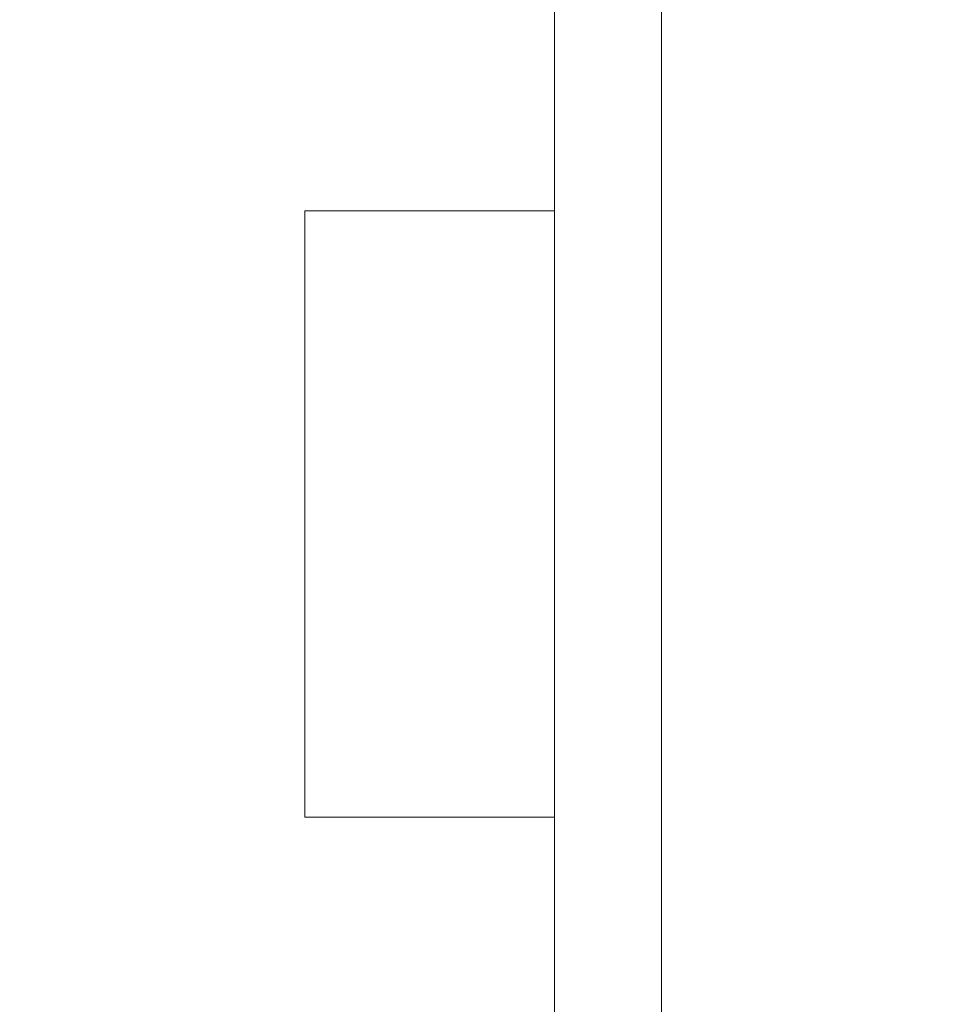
# Model space of a CAD drawing. Header units: metres. Extents: x -3.6 to 90.7, y -11.1 to 18.
# Tile 239 of 256: x 15.12 to 15.378, y 11.82 to 12.096. Entities that reach past the tile are written whole.
import ezdxf

# ---------------------------------------------------------------- set-up
doc = ezdxf.new("R2010")
doc.units = ezdxf.units.M
doc.header["$MEASUREMENT"] = 0
doc.linetypes.add('Wipeout_Contour', pattern=[1, 0, -1])
doc.layers.add('152 - Bemaßung_ Beschriftung.Ausbau', color=7, linetype='Continuous')
doc.layers.add('701 - Einrichtung.Möbel', color=7, linetype='Continuous')
doc.styles.add('ERSTELLTER_STIL_2', font='txt')
doc.dimstyles.new('ERSTELLTER_STIL__3', dxfattribs={"dimtxt": 0.1, "dimasz": 0.0532, "dimexe": 0.18, "dimexo": 0.0625, "dimgap": 0, "dimtad": 1, "dimtih": 1, "dimtoh": 1, "dimzin": 0, "dimdsep": 46, "dimtxsty": 'ERSTELLTER_STIL_2', "dimblk": 'ARROWHEAD_2', "dimblk1": 'ARROWHEAD_2', "dimblk2": 'ARROWHEAD_2', "dimcen": 0.09, "dimse1": 1, "dimse2": 1, "dimclrd": 7, "dimclre": 7, "dimclrt": 7, "dimazin": 0, "dimtfac": 1, "dimtdec": 4, "dimtmove": 0, "dimatfit": 3, "dimfxl": 1, "dimtolj": 1, "dimtzin": 0, "dimarcsym": 0})

# ---------------------------------------------------------------- blocks, each defined once
blk = doc.blocks.new('*D258')
at = {"layer": '152 - Bemaßung_ Beschriftung.Ausbau', "color": 7, "linetype": 'Continuous', "lineweight": 5}
for p, q in [((15, 15.3025), (15, 15.4075)), ((18.44997, 15.3025), (18.44997, 15.4075)), ((15.02021, 15.39), (14.97979, 15.32)), ((18.47018, 15.39), (18.42977, 15.32)), ((15, 15.355), (18.44997, 15.355))]:
    blk.add_line(p, q, dxfattribs=at)
at = {"layer": '152 - Bemaßung_ Beschriftung.Ausbau', "color": 7, "lineweight": 5, "char_height": 0.1, "attachment_point": 7, "style": 'ERSTELLTER_STIL_2'}
for s, insert in [('\\A1;{\\pql;\\fArial|b0|i0|c0|p38;3,45}', (16.51607, 15.375)), ('\\A1;{\\pql;\\fArial|b0|i0|c0|p38;15}', (18.27797, 15.375))]:
    blk.add_mtext(s, dxfattribs=dict(at, insert=insert))
blk = doc.blocks.new('ARROWHEAD_2')
at = {"color": 0, "linetype": 'Continuous', "lineweight": 0}
for p, q in [((-0.3781, -0.655), (0.3781, 0.655)), ((0, 0), (-1, 0))]:
    blk.add_line(p, q, dxfattribs=at)

msp = doc.modelspace()

# ---------------------------------------------------------------- wipeouts: each hides what was drawn before it
at = {"color": 254, "linetype": 'Wipeout_Contour', "lineweight": 0, "ltscale": 118.870716}
msp.add_wipeout([(14.99997, 10.68998), (17.19997, 10.68998), (17.19997, 11.48998), (15.79997, 11.48998), (15.79997, 12.68998), (14.99997, 12.68998)], dxfattribs=at).dxf.layer = '701 - Einrichtung.Möbel'

# ---------------------------------------------------------------- next in the draw order: wipeouts: each hides what was drawn before it
at = {"color": 254, "linetype": 'Wipeout_Contour', "lineweight": 0, "ltscale": 77.641829}
msp.add_wipeout([(15.29989, 11.55784), (15.29989, 12.35784), (15.26989, 12.35784), (15.26989, 11.55784)], dxfattribs=at).dxf.layer = '701 - Einrichtung.Möbel'

# ---------------------------------------------------------------- next in the draw order: linework, layer by layer
at = {"layer": '701 - Einrichtung.Möbel', "color": 7, "linetype": 'Continuous', "lineweight": 5, "flags": 128}
msp.add_lwpolyline([(15.29989, 11.55784), (15.29989, 12.35784), (15.26989, 12.35784), (15.26989, 11.55784)], close=True, dxfattribs=at)

# ---------------------------------------------------------------- next in the draw order: wipeouts: each hides what was drawn before it
at = {"color": 254, "linetype": 'Wipeout_Contour', "lineweight": 0, "ltscale": 77.489444}
msp.add_wipeout([(15.26989, 12.04284), (15.19989, 12.04284), (15.19989, 11.87284), (15.26989, 11.87284)], dxfattribs=at).dxf.layer = '701 - Einrichtung.Möbel'

# ---------------------------------------------------------------- next in the draw order: linework, layer by layer
at = {"layer": '701 - Einrichtung.Möbel', "color": 7, "linetype": 'Continuous', "lineweight": 5, "flags": 128}
msp.add_lwpolyline([(15.26989, 12.04284), (15.19989, 12.04284), (15.19989, 11.87284), (15.26989, 11.87284)], close=True, dxfattribs=at)

# ---------------------------------------------------------------- next in the draw order: dimensions: what is measured, and where the dimension line sits
at = {"layer": '152 - Bemaßung_ Beschriftung.Ausbau', "color": 7, "linetype": 'Continuous', "lineweight": 5}
dim = msp.add_linear_dim(base=(18.44997, 15.355), p1=(15, 10.73749), p2=(18.44997, 10.74998), dimstyle='ERSTELLTER_STIL__3', dxfattribs=at)
dim.commit()
dim.dimension.update_dxf_attribs({"geometry": '*D258', "text_midpoint": (16.64596, 15.425), "dimtype": 160})

doc.saveas('drawing.dxf')
